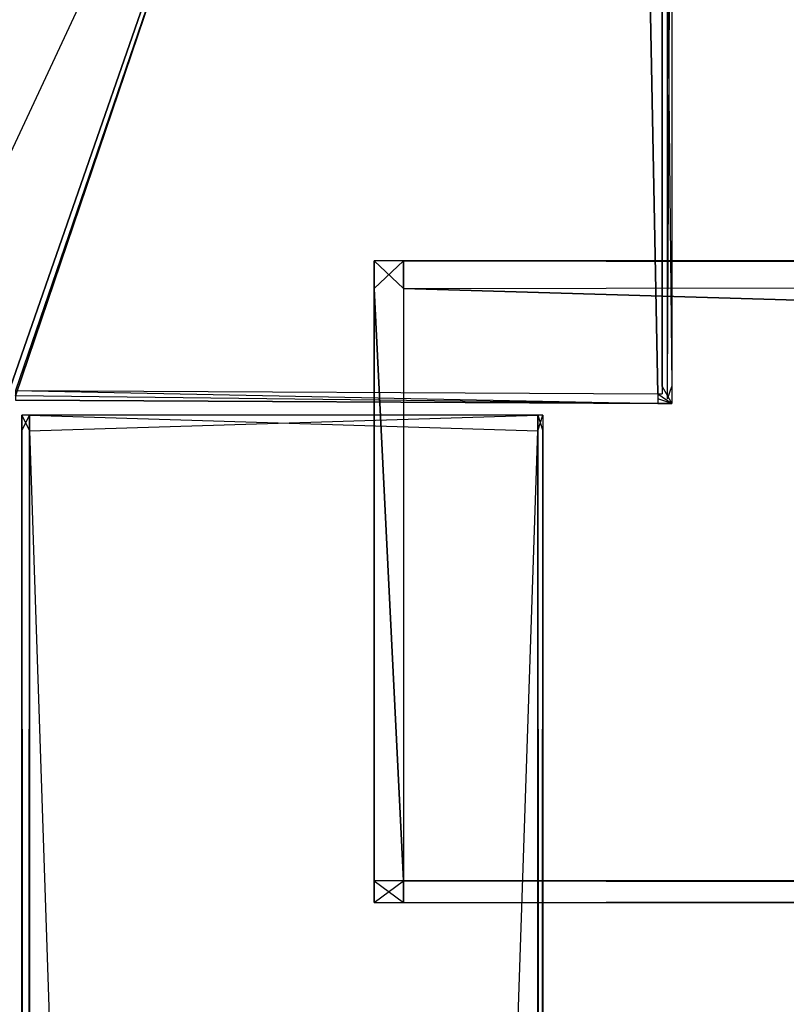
# Model space of a CAD drawing. Extents: x 0 to 1.6, y -0.5 to 0.
# Tile 40 of 188: x 0.0113 to 0.0338, y -0.0473 to -0.0184. Entities that reach past the tile are written whole.
import ezdxf

# ---------------------------------------------------------------- set-up
doc = ezdxf.new("R2010")
doc.units = 0
for name, color, linetype in [('L49_FL_CHE_6___REPLACEMTFOREMPT', 7, 'CONTINUOUS'), ('L50_ABDECKPL_0___REPLACEMTFOREM', 7, 'CONTINUOUS'), ('L51_KORPUS1_0', 7, 'CONTINUOUS'), ('L54_KORPUS1_3', 7, 'CONTINUOUS'), ('L56_KORPUS2_0___REPLACEMTFOREMP', 7, 'CONTINUOUS'), ('L61_KORPUS2_4___REPLACEMTFOREMP', 7, 'CONTINUOUS')]:
    doc.layers.add(name, color=color, linetype=linetype)

msp = doc.modelspace()

# ---------------------------------------------------------------- linework, layer by layer
at = {"layer": 'L49_FL_CHE_6___REPLACEMTFOREMPT', "color": 8}
for points, invisible_edges in [([(0.011015, -0.022427, 0.006962), (0.010781, -0.002135, 0.006962), (0.020468, -0.002135, 0.006962), (0.011015, -0.022427, 0.006962)], 13), ([(0.010873, -0.002284, 0.590534), (0.011164, -0.022331, 0.590534), (0.020468, -0.002284, 0.590534), (0.010873, -0.002284, 0.590534)], 15), ([(0.011015, -0.022427, 0.006962), (0.020468, -0.002135, 0.006962), (0.01102, -0.022927, 0.006962), (0.011015, -0.022427, 0.006962)], 10), ([(0.01102, -0.022927, 0.006962), (0.020468, -0.002135, 0.006962), (0.011076, -0.029158, 0.006962), (0.01102, -0.022927, 0.006962)], 13), ([(0.011076, -0.029158, 0.006962), (0.020468, -0.002135, 0.006962), (0.011078, -0.029413, 0.006962), (0.011076, -0.029158, 0.006962)], 10), ([(0.011078, -0.029413, 0.006962), (0.020468, -0.002135, 0.006962), (0.011225, -0.029414, 0.006962), (0.011078, -0.029413, 0.006962)], 13), ([(0.020468, -0.002284, 0.590534), (0.011164, -0.022331, 0.590534), (0.011169, -0.022926, 0.590534), (0.020468, -0.002284, 0.590534)], 15), ([(0.020468, -0.002284, 0.590534), (0.011169, -0.022926, 0.590534), (0.011225, -0.029157, 0.590534), (0.020468, -0.002284, 0.590534)], 15), ([(0.011225, -0.029414, 0.006962), (0.020468, -0.002135, 0.006962), (0.03008, -0.029507, 0.006962), (0.011225, -0.029414, 0.006962)], 14), ([(0.020468, -0.002284, 0.590534), (0.011225, -0.029157, 0.590534), (0.011226, -0.029264, 0.590534), (0.020468, -0.002284, 0.590534)], 15), ([(0.011226, -0.029264, 0.590534), (0.030081, -0.029357, 0.590534), (0.020468, -0.002284, 0.590534), (0.011226, -0.029264, 0.590534)], 10), ([(0.03008, -0.029507, 0.006962), (0.020468, -0.002135, 0.006962), (0.029556, -0.002135, 0.006962), (0.03008, -0.029507, 0.006962)], 15), ([(0.020468, -0.002284, 0.590534), (0.030081, -0.029357, 0.590534), (0.029556, -0.002284, 0.590534), (0.020468, -0.002284, 0.590534)], 13), ([(0.03008, -0.029507, 0.006962), (0.029556, -0.002135, 0.006962), (0.030356, -0.002135, 0.006962), (0.03008, -0.029507, 0.006962)], 15), ([(0.029556, -0.002284, 0.590534), (0.030081, -0.029357, 0.590534), (0.030207, -0.002284, 0.590534), (0.029556, -0.002284, 0.590534)], 10), ([(0.03008, -0.029507, 0.006962), (0.030356, -0.002135, 0.006962), (0.030356, -0.029508, 0.006962), (0.03008, -0.029507, 0.006962)], 15), ([(0.030207, -0.002284, 0.590534), (0.030081, -0.029357, 0.590534), (0.030207, -0.029358, 0.590534), (0.030207, -0.002284, 0.590534)], 13), ([(0.030207, -0.002284, 0.590534), (0.030207, -0.029358, 0.590534), (0.030207, -0.029143, 0.590534), (0.030207, -0.002284, 0.590534)], 10), ([(0.030207, -0.002284, 0.590534), (0.030207, -0.029143, 0.590534), (0.030207, -0.002908, 0.590534), (0.030207, -0.002284, 0.590534)], 13), ([(0.030356, -0.029508, 0.006962), (0.030356, -0.002135, 0.006962), (0.030356, -0.002908, 0.006962), (0.030356, -0.029508, 0.006962)], 15), ([(0.030491, -0.029143, 0.590534), (0.030207, -0.002908, 0.590534), (0.030207, -0.029143, 0.590534), (0.030491, -0.029143, 0.590534)], 13), ([(0.030207, -0.002908, 0.590534), (0.030491, -0.029143, 0.590534), (0.030491, -0.002908, 0.590534), (0.030207, -0.002908, 0.590534)], 14), ([(0.030491, -0.002908, 0.006962), (0.030356, -0.029143, 0.006962), (0.030356, -0.002908, 0.006962), (0.030491, -0.002908, 0.006962)], 13), ([(0.030356, -0.029143, 0.006962), (0.030491, -0.002908, 0.006962), (0.030491, -0.029143, 0.006962), (0.030356, -0.029143, 0.006962)], 14), ([(0.030356, -0.029508, 0.006962), (0.030356, -0.002908, 0.006962), (0.030356, -0.029143, 0.006962), (0.030356, -0.029508, 0.006962)], 15), ([(0.030491, -0.029143, 0.006962), (0.030491, -0.002908, 0.007175), (0.030491, -0.029143, 0.007175), (0.030491, -0.029143, 0.006962)], 13), ([(0.030491, -0.002908, 0.007175), (0.030491, -0.029143, 0.006962), (0.030491, -0.002908, 0.006962), (0.030491, -0.002908, 0.007175)], 14), ([(0.030491, -0.029143, 0.007175), (0.030491, -0.002908, 0.58973), (0.030491, -0.029143, 0.58973), (0.030491, -0.029143, 0.007175)], 13), ([(0.030491, -0.002908, 0.58973), (0.030491, -0.029143, 0.007175), (0.030491, -0.002908, 0.007175), (0.030491, -0.002908, 0.58973)], 14), ([(0.030491, -0.029143, 0.58973), (0.030491, -0.002908, 0.590534), (0.030491, -0.029143, 0.590534), (0.030491, -0.029143, 0.58973)], 13), ([(0.030491, -0.002908, 0.590534), (0.030491, -0.029143, 0.58973), (0.030491, -0.002908, 0.58973), (0.030491, -0.002908, 0.590534)], 14), ([(0.030491, -0.029644, 0.590534), (0.030207, -0.029143, 0.590534), (0.030207, -0.029358, 0.590534), (0.030491, -0.029644, 0.590534)], 13), ([(0.030207, -0.029143, 0.590534), (0.030491, -0.029644, 0.590534), (0.030491, -0.029143, 0.590534), (0.030207, -0.029143, 0.590534)], 14), ([(0.030491, -0.029143, 0.006962), (0.030356, -0.029508, 0.006962), (0.030356, -0.029143, 0.006962), (0.030491, -0.029143, 0.006962)], 13), ([(0.030356, -0.029508, 0.006962), (0.030491, -0.029143, 0.006962), (0.030491, -0.029644, 0.006962), (0.030356, -0.029508, 0.006962)], 14), ([(0.030491, -0.029644, 0.006962), (0.030491, -0.029143, 0.007175), (0.030491, -0.029644, 0.007175), (0.030491, -0.029644, 0.006962)], 13), ([(0.030491, -0.029143, 0.007175), (0.030491, -0.029644, 0.006962), (0.030491, -0.029143, 0.006962), (0.030491, -0.029143, 0.007175)], 14), ([(0.030491, -0.029644, 0.007175), (0.030491, -0.029143, 0.58973), (0.030491, -0.029644, 0.58973), (0.030491, -0.029644, 0.007175)], 13), ([(0.030491, -0.029143, 0.58973), (0.030491, -0.029644, 0.007175), (0.030491, -0.029143, 0.007175), (0.030491, -0.029143, 0.58973)], 14), ([(0.030491, -0.029644, 0.58973), (0.030491, -0.029143, 0.590534), (0.030491, -0.029644, 0.590534), (0.030491, -0.029644, 0.58973)], 13), ([(0.030491, -0.029143, 0.590534), (0.030491, -0.029644, 0.58973), (0.030491, -0.029143, 0.58973), (0.030491, -0.029143, 0.590534)], 14), ([(0.030079, -0.029642, 0.590534), (0.011226, -0.029264, 0.590534), (0.011224, -0.029549, 0.590534), (0.030079, -0.029642, 0.590534)], 13), ([(0.011225, -0.029414, 0.006962), (0.030079, -0.029642, 0.006962), (0.011224, -0.029549, 0.006962), (0.011225, -0.029414, 0.006962)], 13), ([(0.030079, -0.029642, 0.006962), (0.011225, -0.029414, 0.006962), (0.03008, -0.029507, 0.006962), (0.030079, -0.029642, 0.006962)], 14), ([(0.011226, -0.029264, 0.590534), (0.030079, -0.029642, 0.590534), (0.030081, -0.029357, 0.590534), (0.011226, -0.029264, 0.590534)], 14), ([(0.030081, -0.029357, 0.590534), (0.011226, -0.029264, 0.590534), (0.011226, -0.029264, 0.590534), (0.030081, -0.029357, 0.590534)], 13), ([(0.030491, -0.029644, 0.590534), (0.030081, -0.029357, 0.590534), (0.030079, -0.029642, 0.590534), (0.030491, -0.029644, 0.590534)], 13), ([(0.030081, -0.029357, 0.590534), (0.030491, -0.029644, 0.590534), (0.030207, -0.029358, 0.590534), (0.030081, -0.029357, 0.590534)], 14), ([(0.030079, -0.029642, 0.007175), (0.011224, -0.029549, 0.006962), (0.030079, -0.029642, 0.006962), (0.030079, -0.029642, 0.007175)], 13), ([(0.011224, -0.029549, 0.006962), (0.030079, -0.029642, 0.007175), (0.011224, -0.029549, 0.007175), (0.011224, -0.029549, 0.006962)], 14), ([(0.030079, -0.029642, 0.58973), (0.011224, -0.029549, 0.007175), (0.030079, -0.029642, 0.007175), (0.030079, -0.029642, 0.58973)], 13), ([(0.011224, -0.029549, 0.007175), (0.030079, -0.029642, 0.58973), (0.011224, -0.029549, 0.58973), (0.011224, -0.029549, 0.007175)], 14), ([(0.030079, -0.029642, 0.590534), (0.011224, -0.029549, 0.58973), (0.030079, -0.029642, 0.58973), (0.030079, -0.029642, 0.590534)], 13), ([(0.011224, -0.029549, 0.58973), (0.030079, -0.029642, 0.590534), (0.011224, -0.029549, 0.590534), (0.011224, -0.029549, 0.58973)], 14), ([(0.03008, -0.029507, 0.006962), (0.030491, -0.029644, 0.006962), (0.030079, -0.029642, 0.006962), (0.03008, -0.029507, 0.006962)], 13), ([(0.030491, -0.029644, 0.007175), (0.030079, -0.029642, 0.006962), (0.030491, -0.029644, 0.006962), (0.030491, -0.029644, 0.007175)], 13), ([(0.030079, -0.029642, 0.006962), (0.030491, -0.029644, 0.007175), (0.030079, -0.029642, 0.007175), (0.030079, -0.029642, 0.006962)], 14), ([(0.030491, -0.029644, 0.58973), (0.030079, -0.029642, 0.007175), (0.030491, -0.029644, 0.007175), (0.030491, -0.029644, 0.58973)], 13), ([(0.030079, -0.029642, 0.007175), (0.030491, -0.029644, 0.58973), (0.030079, -0.029642, 0.58973), (0.030079, -0.029642, 0.007175)], 14), ([(0.030491, -0.029644, 0.590534), (0.030079, -0.029642, 0.58973), (0.030491, -0.029644, 0.58973), (0.030491, -0.029644, 0.590534)], 13), ([(0.030079, -0.029642, 0.58973), (0.030491, -0.029644, 0.590534), (0.030079, -0.029642, 0.590534), (0.030079, -0.029642, 0.58973)], 14), ([(0.030491, -0.029644, 0.006962), (0.03008, -0.029507, 0.006962), (0.030356, -0.029508, 0.006962), (0.030491, -0.029644, 0.006962)], 14)]:
    msp.add_3dface(points, dxfattribs=dict(at, invisible_edges=invisible_edges))
at = {"layer": 'L50_ABDECKPL_0___REPLACEMTFOREM', "color": 39, "invisible_edges": 15}
for points in [[(0.001665, -0.501188, 0.590716), (0.001616, -0.002369, 0.590716), (0.471779, -0.002369, 0.590716), (0.001665, -0.501188, 0.590716)], [(0.001616, -0.002372, 0.602705), (0.001665, -0.501185, 0.602705), (0.475865, -0.002372, 0.602705), (0.001616, -0.002372, 0.602705)], [(0.001665, -0.501188, 0.590716), (0.471779, -0.002369, 0.590716), (0.471779, -0.501188, 0.590716), (0.001665, -0.501188, 0.590716)], [(0.475865, -0.002372, 0.602705), (0.001665, -0.501185, 0.602705), (0.471779, -0.501185, 0.602705), (0.475865, -0.002372, 0.602705)]]:
    msp.add_3dface(points, dxfattribs=at)
at = {"layer": 'L51_KORPUS1_0', "color": 8, "invisible_edges": 15}
for points in [[(0.002909, -0.497406), (0.002912, -0.000594), (0.5, -0.497406), (0.002909, -0.497406)], [(0.002912, -0.000596, 0.00769), (0.002909, -0.497404, 0.00769), (0.5, -0.497404, 0.00769), (0.002912, -0.000596, 0.00769)], [(0.5, -0.497406), (0.002912, -0.000594), (0.5, -0.000594), (0.5, -0.497406)], [(0.002912, -0.000596, 0.00769), (0.5, -0.497404, 0.00769), (0.5, -0.000596, 0.00769), (0.002912, -0.000596, 0.00769)]]:
    msp.add_3dface(points, dxfattribs=at)
at = {"layer": 'L54_KORPUS1_3', "color": 8}
for points, invisible_edges in [([(0.011408, -0.029986, 0.007256), (0.011408, -0.030441, 0.006884), (0.011408, -0.030441, 0.007256), (0.011408, -0.029986, 0.007256)], 13), ([(0.011408, -0.030441, 0.006884), (0.011408, -0.029986, 0.007256), (0.011408, -0.029986, 0.006884), (0.011408, -0.030441, 0.006884)], 14), ([(0.011408, -0.029986, 0.590328), (0.011408, -0.030441, 0.007256), (0.011408, -0.030441, 0.590328), (0.011408, -0.029986, 0.590328)], 13), ([(0.011408, -0.030441, 0.007256), (0.011408, -0.029986, 0.590328), (0.011408, -0.029986, 0.007256), (0.011408, -0.030441, 0.007256)], 14), ([(0.011408, -0.029986, 0.590765), (0.011408, -0.030441, 0.590328), (0.011408, -0.030441, 0.590765), (0.011408, -0.029986, 0.590765)], 13), ([(0.011408, -0.030441, 0.590328), (0.011408, -0.029986, 0.590765), (0.011408, -0.029986, 0.590328), (0.011408, -0.030441, 0.590328)], 14), ([(0.011408, -0.030441, 0.007256), (0.011408, -0.477405, 0.006884), (0.011408, -0.477405, 0.007256), (0.011408, -0.030441, 0.007256)], 13), ([(0.011408, -0.477405, 0.006884), (0.011408, -0.030441, 0.007256), (0.011408, -0.030441, 0.006884), (0.011408, -0.477405, 0.006884)], 14), ([(0.011408, -0.030441, 0.590328), (0.011408, -0.477405, 0.007256), (0.011408, -0.477405, 0.590328), (0.011408, -0.030441, 0.590328)], 13), ([(0.011408, -0.477405, 0.007256), (0.011408, -0.030441, 0.590328), (0.011408, -0.030441, 0.007256), (0.011408, -0.477405, 0.007256)], 14), ([(0.011408, -0.030441, 0.590765), (0.011408, -0.477405, 0.590328), (0.011408, -0.477405, 0.590765), (0.011408, -0.030441, 0.590765)], 13), ([(0.011408, -0.477405, 0.590328), (0.011408, -0.030441, 0.590765), (0.011408, -0.030441, 0.590328), (0.011408, -0.477405, 0.590328)], 14)]:
    msp.add_3dface(points, dxfattribs=dict(at, invisible_edges=invisible_edges))
at = {"layer": 'L56_KORPUS2_0___REPLACEMTFOREMP', "color": 250}
for points, invisible_edges in [([(0.011408, -0.029986, 0.007256), (0.011636, -0.029986, 0.006884), (0.011408, -0.029986, 0.006884), (0.011408, -0.029986, 0.007256)], 13), ([(0.011636, -0.029986, 0.006884), (0.011408, -0.029986, 0.007256), (0.011636, -0.029986, 0.007256), (0.011636, -0.029986, 0.006884)], 14), ([(0.011408, -0.029986, 0.590328), (0.011636, -0.029986, 0.007256), (0.011408, -0.029986, 0.007256), (0.011408, -0.029986, 0.590328)], 13), ([(0.011636, -0.029986, 0.007256), (0.011408, -0.029986, 0.590328), (0.011636, -0.029986, 0.590328), (0.011636, -0.029986, 0.007256)], 14), ([(0.011408, -0.029986, 0.590765), (0.011636, -0.029986, 0.590328), (0.011408, -0.029986, 0.590328), (0.011408, -0.029986, 0.590765)], 13), ([(0.011636, -0.029986, 0.590328), (0.011408, -0.029986, 0.590765), (0.011636, -0.029986, 0.590765), (0.011636, -0.029986, 0.590328)], 14), ([(0.011636, -0.029986, 0.006884), (0.011408, -0.030441, 0.006884), (0.011408, -0.029986, 0.006884), (0.011636, -0.029986, 0.006884)], 13), ([(0.011408, -0.030441, 0.006884), (0.011636, -0.029986, 0.006884), (0.011636, -0.030441, 0.006884), (0.011408, -0.030441, 0.006884)], 14), ([(0.011636, -0.030441, 0.590765), (0.011408, -0.029986, 0.590765), (0.011408, -0.030441, 0.590765), (0.011636, -0.030441, 0.590765)], 13), ([(0.011408, -0.029986, 0.590765), (0.011636, -0.030441, 0.590765), (0.011636, -0.029986, 0.590765), (0.011408, -0.029986, 0.590765)], 14), ([(0.011636, -0.029986, 0.007256), (0.026554, -0.029986, 0.006884), (0.011636, -0.029986, 0.006884), (0.011636, -0.029986, 0.007256)], 13), ([(0.026554, -0.029986, 0.006884), (0.011636, -0.029986, 0.007256), (0.026554, -0.029986, 0.007256), (0.026554, -0.029986, 0.006884)], 14), ([(0.011636, -0.029986, 0.590328), (0.026554, -0.029986, 0.007256), (0.011636, -0.029986, 0.007256), (0.011636, -0.029986, 0.590328)], 13), ([(0.026554, -0.029986, 0.007256), (0.011636, -0.029986, 0.590328), (0.026554, -0.029986, 0.590328), (0.026554, -0.029986, 0.007256)], 14), ([(0.011636, -0.029986, 0.590765), (0.026554, -0.029986, 0.590328), (0.011636, -0.029986, 0.590328), (0.011636, -0.029986, 0.590765)], 13), ([(0.026554, -0.029986, 0.590328), (0.011636, -0.029986, 0.590765), (0.026554, -0.029986, 0.590765), (0.026554, -0.029986, 0.590328)], 14), ([(0.026554, -0.029986, 0.006884), (0.011636, -0.030441, 0.006884), (0.011636, -0.029986, 0.006884), (0.026554, -0.029986, 0.006884)], 13), ([(0.011636, -0.030441, 0.006884), (0.026554, -0.029986, 0.006884), (0.026554, -0.030441, 0.006884), (0.011636, -0.030441, 0.006884)], 14), ([(0.026554, -0.030441, 0.590765), (0.011636, -0.029986, 0.590765), (0.011636, -0.030441, 0.590765), (0.026554, -0.030441, 0.590765)], 13), ([(0.011636, -0.029986, 0.590765), (0.026554, -0.030441, 0.590765), (0.026554, -0.029986, 0.590765), (0.011636, -0.029986, 0.590765)], 14), ([(0.026554, -0.029986, 0.007256), (0.026699, -0.029986, 0.006884), (0.026554, -0.029986, 0.006884), (0.026554, -0.029986, 0.007256)], 13), ([(0.026699, -0.029986, 0.006884), (0.026554, -0.029986, 0.007256), (0.026699, -0.029986, 0.007256), (0.026699, -0.029986, 0.006884)], 14), ([(0.026554, -0.029986, 0.590328), (0.026699, -0.029986, 0.007256), (0.026554, -0.029986, 0.007256), (0.026554, -0.029986, 0.590328)], 13), ([(0.026699, -0.029986, 0.007256), (0.026554, -0.029986, 0.590328), (0.026699, -0.029986, 0.590328), (0.026699, -0.029986, 0.007256)], 14), ([(0.026554, -0.029986, 0.590765), (0.026699, -0.029986, 0.590328), (0.026554, -0.029986, 0.590328), (0.026554, -0.029986, 0.590765)], 13), ([(0.026699, -0.029986, 0.590328), (0.026554, -0.029986, 0.590765), (0.026699, -0.029986, 0.590765), (0.026699, -0.029986, 0.590328)], 14), ([(0.026699, -0.029986, 0.006884), (0.026554, -0.030441, 0.006884), (0.026554, -0.029986, 0.006884), (0.026699, -0.029986, 0.006884)], 13), ([(0.026554, -0.030441, 0.006884), (0.026699, -0.029986, 0.006884), (0.026699, -0.030441, 0.006884), (0.026554, -0.030441, 0.006884)], 14), ([(0.026699, -0.030441, 0.590765), (0.026554, -0.029986, 0.590765), (0.026554, -0.030441, 0.590765), (0.026699, -0.030441, 0.590765)], 13), ([(0.026554, -0.029986, 0.590765), (0.026699, -0.030441, 0.590765), (0.026699, -0.029986, 0.590765), (0.026554, -0.029986, 0.590765)], 14), ([(0.026699, -0.030441, 0.006884), (0.026699, -0.029986, 0.007256), (0.026699, -0.030441, 0.007256), (0.026699, -0.030441, 0.006884)], 13), ([(0.026699, -0.029986, 0.007256), (0.026699, -0.030441, 0.006884), (0.026699, -0.029986, 0.006884), (0.026699, -0.029986, 0.007256)], 14), ([(0.026699, -0.030441, 0.007256), (0.026699, -0.029986, 0.590328), (0.026699, -0.030441, 0.590328), (0.026699, -0.030441, 0.007256)], 13), ([(0.026699, -0.029986, 0.590328), (0.026699, -0.030441, 0.007256), (0.026699, -0.029986, 0.007256), (0.026699, -0.029986, 0.590328)], 14), ([(0.026699, -0.030441, 0.590328), (0.026699, -0.029986, 0.590765), (0.026699, -0.030441, 0.590765), (0.026699, -0.030441, 0.590328)], 13), ([(0.026699, -0.029986, 0.590765), (0.026699, -0.030441, 0.590328), (0.026699, -0.029986, 0.590328), (0.026699, -0.029986, 0.590765)], 14), ([(0.011636, -0.030441, 0.006884), (0.011408, -0.477405, 0.006884), (0.011408, -0.030441, 0.006884), (0.011636, -0.030441, 0.006884)], 13), ([(0.011408, -0.477405, 0.006884), (0.011636, -0.030441, 0.006884), (0.011636, -0.477405, 0.006884), (0.011408, -0.477405, 0.006884)], 14), ([(0.011636, -0.477405, 0.590765), (0.011408, -0.030441, 0.590765), (0.011408, -0.477405, 0.590765), (0.011636, -0.477405, 0.590765)], 13), ([(0.011408, -0.030441, 0.590765), (0.011636, -0.477405, 0.590765), (0.011636, -0.030441, 0.590765), (0.011408, -0.030441, 0.590765)], 14), ([(0.026554, -0.030441, 0.006884), (0.011636, -0.477405, 0.006884), (0.011636, -0.030441, 0.006884), (0.026554, -0.030441, 0.006884)], 13), ([(0.011636, -0.477405, 0.006884), (0.026554, -0.030441, 0.006884), (0.026554, -0.477405, 0.006884), (0.011636, -0.477405, 0.006884)], 14), ([(0.026554, -0.477405, 0.590765), (0.011636, -0.030441, 0.590765), (0.011636, -0.477405, 0.590765), (0.026554, -0.477405, 0.590765)], 13), ([(0.011636, -0.030441, 0.590765), (0.026554, -0.477405, 0.590765), (0.026554, -0.030441, 0.590765), (0.011636, -0.030441, 0.590765)], 14), ([(0.026699, -0.030441, 0.006884), (0.026554, -0.477405, 0.006884), (0.026554, -0.030441, 0.006884), (0.026699, -0.030441, 0.006884)], 13), ([(0.026554, -0.477405, 0.006884), (0.026699, -0.030441, 0.006884), (0.026699, -0.477405, 0.006884), (0.026554, -0.477405, 0.006884)], 14), ([(0.026699, -0.477405, 0.590765), (0.026554, -0.030441, 0.590765), (0.026554, -0.477405, 0.590765), (0.026699, -0.477405, 0.590765)], 13), ([(0.026554, -0.030441, 0.590765), (0.026699, -0.477405, 0.590765), (0.026699, -0.030441, 0.590765), (0.026554, -0.030441, 0.590765)], 14), ([(0.026699, -0.477405, 0.006884), (0.026699, -0.030441, 0.007256), (0.026699, -0.477405, 0.007256), (0.026699, -0.477405, 0.006884)], 13), ([(0.026699, -0.030441, 0.007256), (0.026699, -0.477405, 0.006884), (0.026699, -0.030441, 0.006884), (0.026699, -0.030441, 0.007256)], 14), ([(0.026699, -0.477405, 0.007256), (0.026699, -0.030441, 0.590328), (0.026699, -0.477405, 0.590328), (0.026699, -0.477405, 0.007256)], 13), ([(0.026699, -0.030441, 0.590328), (0.026699, -0.477405, 0.007256), (0.026699, -0.030441, 0.007256), (0.026699, -0.030441, 0.590328)], 14), ([(0.026699, -0.477405, 0.590328), (0.026699, -0.030441, 0.590765), (0.026699, -0.477405, 0.590765), (0.026699, -0.477405, 0.590328)], 13), ([(0.026699, -0.030441, 0.590765), (0.026699, -0.477405, 0.590328), (0.026699, -0.030441, 0.590328), (0.026699, -0.030441, 0.590765)], 14)]:
    msp.add_3dface(points, dxfattribs=dict(at, invisible_edges=invisible_edges))
at = {"layer": 'L61_KORPUS2_4___REPLACEMTFOREMP', "color": 250}
for points, invisible_edges in [([(0.021754, -0.02546, 0.591044), (0.021754, -0.026266, 0.59026), (0.021754, -0.026266, 0.591044), (0.021754, -0.02546, 0.591044)], 13), ([(0.021754, -0.026266, 0.59026), (0.021754, -0.02546, 0.591044), (0.021754, -0.02546, 0.59026), (0.021754, -0.026266, 0.59026)], 14), ([(0.021754, -0.02546, 0.591044), (0.022612, -0.02546, 0.59026), (0.021754, -0.02546, 0.59026), (0.021754, -0.02546, 0.591044)], 13), ([(0.022612, -0.02546, 0.59026), (0.021754, -0.02546, 0.591044), (0.022612, -0.02546, 0.591044), (0.022612, -0.02546, 0.59026)], 14), ([(0.021754, -0.02546, 0.59026), (0.022612, -0.02546, 0.551358), (0.021754, -0.02546, 0.551358), (0.021754, -0.02546, 0.59026)], 13), ([(0.022612, -0.02546, 0.551358), (0.021754, -0.02546, 0.59026), (0.022612, -0.02546, 0.59026), (0.022612, -0.02546, 0.551358)], 14), ([(0.021754, -0.02546, 0.59026), (0.021754, -0.026266, 0.551358), (0.021754, -0.026266, 0.59026), (0.021754, -0.02546, 0.59026)], 13), ([(0.021754, -0.026266, 0.551358), (0.021754, -0.02546, 0.59026), (0.021754, -0.02546, 0.551358), (0.021754, -0.026266, 0.551358)], 14), ([(0.021754, -0.02546, 0.551358), (0.021754, -0.026266, 0.550836), (0.021754, -0.026266, 0.551358), (0.021754, -0.02546, 0.551358)], 13), ([(0.021754, -0.026266, 0.550836), (0.021754, -0.02546, 0.551358), (0.021754, -0.02546, 0.550836), (0.021754, -0.026266, 0.550836)], 14), ([(0.021754, -0.02546, 0.551358), (0.022612, -0.02546, 0.550836), (0.021754, -0.02546, 0.550836), (0.021754, -0.02546, 0.551358)], 13), ([(0.022612, -0.02546, 0.550836), (0.021754, -0.02546, 0.551358), (0.022612, -0.02546, 0.551358), (0.022612, -0.02546, 0.550836)], 14), ([(0.022612, -0.02546, 0.550836), (0.021754, -0.026266, 0.550836), (0.021754, -0.02546, 0.550836), (0.022612, -0.02546, 0.550836)], 13), ([(0.021754, -0.026266, 0.550836), (0.022612, -0.02546, 0.550836), (0.022612, -0.026266, 0.550836), (0.021754, -0.026266, 0.550836)], 14), ([(0.022612, -0.026266, 0.591044), (0.021754, -0.02546, 0.591044), (0.021754, -0.026266, 0.591044), (0.022612, -0.026266, 0.591044)], 13), ([(0.021754, -0.02546, 0.591044), (0.022612, -0.026266, 0.591044), (0.022612, -0.02546, 0.591044), (0.021754, -0.02546, 0.591044)], 14), ([(0.022612, -0.02546, 0.591044), (0.6, -0.02546, 0.59026), (0.022612, -0.02546, 0.59026), (0.022612, -0.02546, 0.591044)], 13), ([(0.6, -0.02546, 0.59026), (0.022612, -0.02546, 0.591044), (0.6, -0.02546, 0.591044), (0.6, -0.02546, 0.59026)], 14), ([(0.022612, -0.02546, 0.59026), (0.6, -0.02546, 0.551358), (0.022612, -0.02546, 0.551358), (0.022612, -0.02546, 0.59026)], 13), ([(0.6, -0.02546, 0.551358), (0.022612, -0.02546, 0.59026), (0.6, -0.02546, 0.59026), (0.6, -0.02546, 0.551358)], 14), ([(0.022612, -0.02546, 0.551358), (0.6, -0.02546, 0.550836), (0.022612, -0.02546, 0.550836), (0.022612, -0.02546, 0.551358)], 13), ([(0.6, -0.02546, 0.550836), (0.022612, -0.02546, 0.551358), (0.6, -0.02546, 0.551358), (0.6, -0.02546, 0.550836)], 14), ([(0.6, -0.026266, 0.591044), (0.022612, -0.02546, 0.591044), (0.022612, -0.026266, 0.591044), (0.6, -0.026266, 0.591044)], 13), ([(0.022612, -0.02546, 0.591044), (0.6, -0.026266, 0.591044), (0.6, -0.02546, 0.591044), (0.022612, -0.02546, 0.591044)], 14), ([(0.6, -0.02546, 0.550836), (0.022612, -0.026266, 0.550836), (0.022612, -0.02546, 0.550836), (0.6, -0.02546, 0.550836)], 13), ([(0.022612, -0.026266, 0.550836), (0.6, -0.02546, 0.550836), (0.6, -0.026266, 0.550836), (0.022612, -0.026266, 0.550836)], 14), ([(0.021754, -0.026266, 0.551358), (0.021754, -0.043653, 0.550836), (0.021754, -0.043653, 0.551358), (0.021754, -0.026266, 0.551358)], 13), ([(0.021754, -0.043653, 0.550836), (0.021754, -0.026266, 0.551358), (0.021754, -0.026266, 0.550836), (0.021754, -0.043653, 0.550836)], 14), ([(0.021754, -0.026266, 0.59026), (0.021754, -0.043653, 0.551358), (0.021754, -0.043653, 0.59026), (0.021754, -0.026266, 0.59026)], 13), ([(0.021754, -0.043653, 0.551358), (0.021754, -0.026266, 0.59026), (0.021754, -0.026266, 0.551358), (0.021754, -0.043653, 0.551358)], 14), ([(0.021754, -0.026266, 0.591044), (0.021754, -0.043653, 0.59026), (0.021754, -0.043653, 0.591044), (0.021754, -0.026266, 0.591044)], 13), ([(0.021754, -0.043653, 0.59026), (0.021754, -0.026266, 0.591044), (0.021754, -0.026266, 0.59026), (0.021754, -0.043653, 0.59026)], 14), ([(0.021754, -0.026266, 0.550836), (0.022612, -0.043653, 0.550836), (0.021754, -0.043653, 0.550836), (0.021754, -0.026266, 0.550836)], 13), ([(0.022612, -0.043653, 0.550836), (0.021754, -0.026266, 0.550836), (0.022612, -0.026266, 0.550836), (0.022612, -0.043653, 0.550836)], 14), ([(0.022612, -0.043653, 0.591044), (0.021754, -0.026266, 0.591044), (0.021754, -0.043653, 0.591044), (0.022612, -0.043653, 0.591044)], 13), ([(0.021754, -0.026266, 0.591044), (0.022612, -0.043653, 0.591044), (0.022612, -0.026266, 0.591044), (0.021754, -0.026266, 0.591044)], 14), ([(0.6, -0.043653, 0.591044), (0.022612, -0.026266, 0.591044), (0.022612, -0.043653, 0.591044), (0.6, -0.043653, 0.591044)], 13), ([(0.022612, -0.026266, 0.591044), (0.6, -0.043653, 0.591044), (0.6, -0.026266, 0.591044), (0.022612, -0.026266, 0.591044)], 14), ([(0.022612, -0.026266, 0.550836), (0.6, -0.043653, 0.550836), (0.022612, -0.043653, 0.550836), (0.022612, -0.026266, 0.550836)], 13), ([(0.6, -0.043653, 0.550836), (0.022612, -0.026266, 0.550836), (0.6, -0.026266, 0.550836), (0.6, -0.043653, 0.550836)], 14), ([(0.022612, -0.044284, 0.591044), (0.021754, -0.043653, 0.591044), (0.021754, -0.044284, 0.591044), (0.022612, -0.044284, 0.591044)], 13), ([(0.021754, -0.043653, 0.591044), (0.022612, -0.044284, 0.591044), (0.022612, -0.043653, 0.591044), (0.021754, -0.043653, 0.591044)], 14), ([(0.022612, -0.043653, 0.550836), (0.021754, -0.044284, 0.550836), (0.021754, -0.043653, 0.550836), (0.022612, -0.043653, 0.550836)], 13), ([(0.021754, -0.044284, 0.550836), (0.022612, -0.043653, 0.550836), (0.022612, -0.044284, 0.550836), (0.021754, -0.044284, 0.550836)], 14), ([(0.021754, -0.043653, 0.591044), (0.021754, -0.044284, 0.59026), (0.021754, -0.044284, 0.591044), (0.021754, -0.043653, 0.591044)], 13), ([(0.021754, -0.044284, 0.59026), (0.021754, -0.043653, 0.591044), (0.021754, -0.043653, 0.59026), (0.021754, -0.044284, 0.59026)], 14), ([(0.021754, -0.043653, 0.59026), (0.021754, -0.044284, 0.551358), (0.021754, -0.044284, 0.59026), (0.021754, -0.043653, 0.59026)], 13), ([(0.021754, -0.044284, 0.551358), (0.021754, -0.043653, 0.59026), (0.021754, -0.043653, 0.551358), (0.021754, -0.044284, 0.551358)], 14), ([(0.021754, -0.043653, 0.551358), (0.021754, -0.044284, 0.550836), (0.021754, -0.044284, 0.551358), (0.021754, -0.043653, 0.551358)], 13), ([(0.021754, -0.044284, 0.550836), (0.021754, -0.043653, 0.551358), (0.021754, -0.043653, 0.550836), (0.021754, -0.044284, 0.550836)], 14), ([(0.6, -0.043653, 0.550836), (0.022612, -0.044284, 0.550836), (0.022612, -0.043653, 0.550836), (0.6, -0.043653, 0.550836)], 13), ([(0.022612, -0.044284, 0.550836), (0.6, -0.043653, 0.550836), (0.6, -0.044284, 0.550836), (0.022612, -0.044284, 0.550836)], 14), ([(0.6, -0.044284, 0.591044), (0.022612, -0.043653, 0.591044), (0.022612, -0.044284, 0.591044), (0.6, -0.044284, 0.591044)], 13), ([(0.022612, -0.043653, 0.591044), (0.6, -0.044284, 0.591044), (0.6, -0.043653, 0.591044), (0.022612, -0.043653, 0.591044)], 14), ([(0.022612, -0.044284, 0.591044), (0.021754, -0.044284, 0.59026), (0.022612, -0.044284, 0.59026), (0.022612, -0.044284, 0.591044)], 13), ([(0.021754, -0.044284, 0.59026), (0.022612, -0.044284, 0.591044), (0.021754, -0.044284, 0.591044), (0.021754, -0.044284, 0.59026)], 14), ([(0.022612, -0.044284, 0.59026), (0.021754, -0.044284, 0.551358), (0.022612, -0.044284, 0.551358), (0.022612, -0.044284, 0.59026)], 13), ([(0.021754, -0.044284, 0.551358), (0.022612, -0.044284, 0.59026), (0.021754, -0.044284, 0.59026), (0.021754, -0.044284, 0.551358)], 14), ([(0.022612, -0.044284, 0.551358), (0.021754, -0.044284, 0.550836), (0.022612, -0.044284, 0.550836), (0.022612, -0.044284, 0.551358)], 13), ([(0.021754, -0.044284, 0.550836), (0.022612, -0.044284, 0.551358), (0.021754, -0.044284, 0.551358), (0.021754, -0.044284, 0.550836)], 14), ([(0.6, -0.044284, 0.591044), (0.022612, -0.044284, 0.59026), (0.6, -0.044284, 0.59026), (0.6, -0.044284, 0.591044)], 13), ([(0.022612, -0.044284, 0.59026), (0.6, -0.044284, 0.591044), (0.022612, -0.044284, 0.591044), (0.022612, -0.044284, 0.59026)], 14), ([(0.6, -0.044284, 0.59026), (0.022612, -0.044284, 0.551358), (0.6, -0.044284, 0.551358), (0.6, -0.044284, 0.59026)], 13), ([(0.022612, -0.044284, 0.551358), (0.6, -0.044284, 0.59026), (0.022612, -0.044284, 0.59026), (0.022612, -0.044284, 0.551358)], 14), ([(0.6, -0.044284, 0.551358), (0.022612, -0.044284, 0.550836), (0.6, -0.044284, 0.550836), (0.6, -0.044284, 0.551358)], 13), ([(0.022612, -0.044284, 0.550836), (0.6, -0.044284, 0.551358), (0.022612, -0.044284, 0.551358), (0.022612, -0.044284, 0.550836)], 14)]:
    msp.add_3dface(points, dxfattribs=dict(at, invisible_edges=invisible_edges))

doc.saveas('drawing.dxf')
